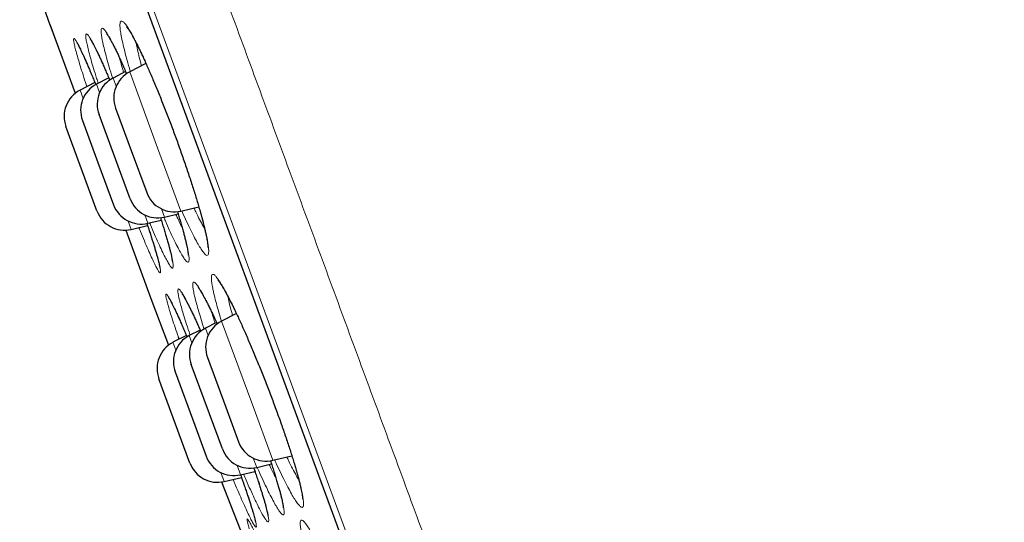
# Model space of a CAD drawing. Header units: millimetres. Extents: x 8 to 791, y 12 to 1717.
# Tile 153 of 256: x 66 to 83, y 1556 to 1564. Entities that reach past the tile are written whole.
import ezdxf

# ---------------------------------------------------------------- set-up
doc = ezdxf.new("R2010")
doc.units = ezdxf.units.MM

msp = doc.modelspace()

# ---------------------------------------------------------------- linework, layer by layer
at = {"color": 8, "linetype": 'Continuous', "lineweight": 0}
for p, q in [((80.978, 1530.583), (57.533, 1594.138)), ((57.75, 1593.26), (80.573, 1531.391)), ((66.766, 1564.085), (67.196, 1562.921)), ((67.892, 1563.04), (67.84, 1563.181)), ((68.121, 1563.285), (68.557, 1562.103)), ((67.558, 1563.077), (67.61, 1562.936)), ((67.329, 1562.833), (67.277, 1562.974)), ((68.557, 1562.103), (68.993, 1560.921)), ((68.378, 1560.854), (68.43, 1560.713)), ((68.712, 1560.817), (68.66, 1560.958)), ((68.149, 1560.609), (68.097, 1560.75)), ((68.053, 1560.596), (68.482, 1559.433)), ((69.789, 1559.476), (69.793, 1559.451)), ((69.684, 1559.049), (70.196, 1557.662)), ((69.454, 1558.804), (69.408, 1558.929)), ((68.905, 1558.559), (68.857, 1558.69)), ((69.135, 1558.804), (69.179, 1558.684)), ((70.196, 1557.662), (70.556, 1556.685)), ((70.281, 1556.565), (70.222, 1556.722)), ((69.729, 1556.326), (69.673, 1556.477)), ((69.947, 1556.602), (70.007, 1556.44))]:
    msp.add_line(p, q, dxfattribs=at)
at = {"color": 7, "linetype": 'Continuous', "lineweight": 30}
for p, q in [((57.756, 1593.239), (80.564, 1531.412)), ((66.481, 1564.881), (66.766, 1564.085)), ((66.768, 1564.081), (67.196, 1562.921)), ((68.398, 1563.428), (68.121, 1563.285)), ((67.765, 1563.184), (67.558, 1563.077)), ((68.052, 1563.291), (67.84, 1563.181)), ((67.53, 1563.104), (67.277, 1562.974)), ((67.881, 1562.667), (68.145, 1561.951)), ((68.128, 1561.131), (67.6, 1562.564)), ((67.565, 1560.923), (67.037, 1562.356)), ((67.318, 1562.46), (67.582, 1561.743)), ((68.145, 1561.951), (68.41, 1561.235)), ((67.582, 1561.743), (67.847, 1561.027)), ((68.993, 1560.921), (69.297, 1560.992)), ((68.712, 1560.817), (68.945, 1560.872)), ((68.149, 1560.609), (68.426, 1560.675)), ((68.43, 1560.713), (68.657, 1560.767)), ((68.053, 1560.596), (68.481, 1559.436)), ((68.482, 1559.433), (68.783, 1558.643)), ((69.936, 1559.179), (69.684, 1559.049)), ((69.598, 1559.026), (69.408, 1558.929)), ((69.318, 1558.898), (69.135, 1558.804)), ((69.086, 1558.808), (68.857, 1558.69)), ((69.697, 1556.878), (69.168, 1558.311)), ((69.444, 1558.432), (69.754, 1557.591)), ((68.895, 1558.186), (69.227, 1557.284)), ((69.146, 1556.639), (68.617, 1558.072)), ((69.754, 1557.591), (69.972, 1556.999)), ((69.227, 1557.284), (69.423, 1556.753)), ((70.556, 1556.685), (70.879, 1556.761)), ((70.007, 1556.44), (70.251, 1556.497)), ((70.281, 1556.565), (70.532, 1556.624)), ((69.681, 1556.317), (70.233, 1554.915)), ((69.729, 1556.326), (70.022, 1556.395))]:
    msp.add_line(p, q, dxfattribs=at)
for centre, start, end in [((67.237, 1564.254), 199.7752, 200.2488), ((68.069, 1562.737), 117.2488, 200.2488), ((68.35, 1562.841), 117.2488, 200.2488), ((67.787, 1562.633), 117.2488, 200.2488), ((67.506, 1562.529), 117.2488, 200.2488), ((68.879, 1561.408), 200.2488, 283.2488), ((68.316, 1561.2), 200.2488, 283.2488), ((68.597, 1561.304), 200.2488, 283.2488), ((68.034, 1561.096), 200.2488, 283.2488), ((68.95, 1559.61), 200.2488, 200.7223), ((69.913, 1558.605), 117.2488, 200.2488), ((69.637, 1558.484), 117.2488, 200.2488), ((69.086, 1558.245), 117.2488, 200.2488), ((69.364, 1558.359), 117.2488, 200.2488), ((70.441, 1557.172), 200.2488, 283.2488), ((70.166, 1557.051), 200.2488, 283.2488), ((69.615, 1556.812), 200.2488, 283.2488), ((69.892, 1556.926), 200.2488, 283.2488)]:
    msp.add_arc(centre, 0.5, start, end, dxfattribs=at)
at = {"color": 8, "linetype": 'Continuous', "lineweight": 0}
for points, knots in [([(105.212, 1539.954), (105.21, 1539.96), (105.206, 1539.972), (105.171, 1540.066), (105.115, 1540.217), (105.037, 1540.429), (104.938, 1540.699), (104.817, 1541.025), (104.677, 1541.406), (104.515, 1541.843), (104.333, 1542.338), (104.129, 1542.892), (103.903, 1543.503), (103.658, 1544.169), (103.393, 1544.887), (103.111, 1545.651), (102.812, 1546.46), (102.499, 1547.31), (102.169, 1548.205), (101.82, 1549.149), (101.454, 1550.141), (101.071, 1551.18), (100.673, 1552.258), (100.262, 1553.373), (99.841, 1554.516), (99.41, 1555.684), (98.971, 1556.874), (98.522, 1558.091), (98.061, 1559.341), (97.589, 1560.62), (97.106, 1561.929), (96.617, 1563.255), (96.122, 1564.597), (95.625, 1565.944), (95.127, 1567.293), (94.63, 1568.642), (94.13, 1569.996), (93.627, 1571.36), (93.12, 1572.733), (92.612, 1574.111), (92.105, 1575.484), (91.602, 1576.849), (91.105, 1578.195), (90.616, 1579.521), (90.136, 1580.823), (89.662, 1582.107), (89.193, 1583.379), (88.73, 1584.636), (88.273, 1585.874), (87.826, 1587.085), (87.391, 1588.265), (86.97, 1589.405), (86.565, 1590.504), (86.175, 1591.562), (85.799, 1592.581), (85.435, 1593.567), (85.085, 1594.516), (84.749, 1595.426), (84.43, 1596.29), (84.13, 1597.105), (83.849, 1597.866), (83.588, 1598.572), (83.348, 1599.224), (83.127, 1599.823), (82.924, 1600.372), (82.741, 1600.87), (82.577, 1601.313), (82.435, 1601.698), (82.315, 1602.025), (82.217, 1602.291), (82.141, 1602.497), (82.087, 1602.642), (82.054, 1602.733), (82.049, 1602.744), (82.047, 1602.75)], [0, 0, 0, 0, 0.013999, 0.027999, 0.041999, 0.055999, 0.069999, 0.083749, 0.097499, 0.111249, 0.124999, 0.138999, 0.152999, 0.166999, 0.180999, 0.194999, 0.208749, 0.222499, 0.236249, 0.249999, 0.263999, 0.277999, 0.291999, 0.305999, 0.319999, 0.333749, 0.347499, 0.361249, 0.374999, 0.388999, 0.402999, 0.416999, 0.430999, 0.444999, 0.458749, 0.4725, 0.48625, 0.5, 0.514, 0.528, 0.542, 0.556, 0.57, 0.58375, 0.5975, 0.61125, 0.625, 0.639, 0.653, 0.667, 0.681, 0.695, 0.70875, 0.7225, 0.73625, 0.75, 0.764, 0.778, 0.792, 0.806, 0.82, 0.83375, 0.8475, 0.86125, 0.875, 0.889, 0.903, 0.917, 0.931, 0.945, 0.95875, 0.9725, 0.98625, 1, 1, 1, 1]), ([(58.312, 1595.56), (58.314, 1595.554), (58.319, 1595.542), (58.355, 1595.443), (58.413, 1595.286), (58.495, 1595.065), (58.599, 1594.783), (58.725, 1594.442), (58.871, 1594.044), (59.04, 1593.588), (59.23, 1593.071), (59.443, 1592.494), (59.679, 1591.856), (59.935, 1591.161), (60.211, 1590.411), (60.506, 1589.613), (60.817, 1588.769), (61.145, 1587.881), (61.489, 1586.947), (61.853, 1585.961), (62.235, 1584.926), (62.635, 1583.841), (63.05, 1582.716), (63.48, 1581.552), (63.92, 1580.359), (64.369, 1579.14), (64.828, 1577.898), (65.296, 1576.627), (65.778, 1575.323), (66.27, 1573.987), (66.774, 1572.621), (67.285, 1571.237), (67.802, 1569.836), (68.321, 1568.429), (68.84, 1567.021), (69.36, 1565.613), (69.881, 1564.2), (70.406, 1562.775), (70.935, 1561.342), (71.466, 1559.904), (71.994, 1558.47), (72.52, 1557.045), (73.038, 1555.64), (73.549, 1554.257), (74.05, 1552.898), (74.545, 1551.557), (75.035, 1550.229), (75.518, 1548.917), (75.995, 1547.624), (76.462, 1546.361), (76.916, 1545.129), (77.355, 1543.938), (77.778, 1542.791), (78.186, 1541.687), (78.578, 1540.623), (78.958, 1539.594), (79.323, 1538.603), (79.674, 1537.653), (80.006, 1536.752), (80.32, 1535.9), (80.613, 1535.106), (80.885, 1534.369), (81.136, 1533.689), (81.367, 1533.063), (81.578, 1532.49), (81.77, 1531.971), (81.941, 1531.508), (82.089, 1531.105), (82.215, 1530.764), (82.317, 1530.487), (82.396, 1530.273), (82.453, 1530.118), (82.485, 1530.033), (82.498, 1529.997), (82.494, 1530.008), (82.494, 1530.008)], [0, 0, 0, 0, 0.014, 0.028, 0.042, 0.056, 0.07, 0.08375, 0.0975, 0.11125, 0.125, 0.139, 0.153, 0.167, 0.181, 0.195, 0.20875, 0.2225, 0.23625, 0.25, 0.264, 0.278, 0.292, 0.306, 0.32, 0.33375, 0.3475, 0.36125, 0.375, 0.389, 0.403, 0.417, 0.431, 0.445, 0.45875, 0.4725, 0.48625, 0.5, 0.514, 0.528, 0.542, 0.556, 0.57, 0.58375, 0.5975, 0.61125, 0.625, 0.639, 0.653, 0.666999, 0.680999, 0.694999, 0.708749, 0.722499, 0.736249, 0.749999, 0.763999, 0.777999, 0.791999, 0.805999, 0.819999, 0.833749, 0.847499, 0.861249, 0.874999, 0.888999, 0.902999, 0.916999, 0.930999, 0.944999, 0.958749, 0.972499, 0.986249, 0.999999, 1, 1, 1, 1]), ([(67.831, 1563.173), (67.825, 1563.194), (67.799, 1563.278), (67.76, 1563.409), (67.717, 1563.563), (67.683, 1563.698), (67.657, 1563.811), (67.641, 1563.903), (67.634, 1563.971), (67.637, 1564.013), (67.649, 1564.032), (67.67, 1564.025), (67.7, 1563.992), (67.739, 1563.936), (67.786, 1563.855), (67.841, 1563.751), (67.903, 1563.626), (67.97, 1563.479), (68.027, 1563.354), (68.061, 1563.273), (68.07, 1563.253)], [0, 0, 0, 0, 0.020223, 0.080104, 0.140175, 0.200056, 0.26001, 0.320157, 0.380114, 0.440016, 0.500109, 0.560011, 0.619882, 0.679944, 0.739816, 0.799808, 0.859992, 0.919982, 0.979764, 1, 1, 1, 1]), ([(68.133, 1563.291), (68.127, 1563.311), (68.102, 1563.393), (68.066, 1563.523), (68.025, 1563.679), (67.994, 1563.814), (67.971, 1563.929), (67.958, 1564.021), (67.954, 1564.091), (67.96, 1564.135), (67.975, 1564.154), (67.999, 1564.148), (68.033, 1564.117), (68.075, 1564.061), (68.125, 1563.982), (68.183, 1563.878), (68.247, 1563.754), (68.317, 1563.609), (68.392, 1563.445), (68.471, 1563.266), (68.553, 1563.073), (68.637, 1562.868), (68.723, 1562.654), (68.806, 1562.438), (68.886, 1562.224), (68.964, 1562.01), (69.04, 1561.793), (69.114, 1561.575), (69.184, 1561.365), (69.247, 1561.165), (69.303, 1560.977), (69.352, 1560.804), (69.393, 1560.649), (69.425, 1560.512), (69.448, 1560.396), (69.462, 1560.303), (69.467, 1560.233), (69.462, 1560.186), (69.447, 1560.165), (69.423, 1560.169), (69.39, 1560.198), (69.349, 1560.253), (69.299, 1560.331), (69.242, 1560.433), (69.178, 1560.557), (69.108, 1560.701), (69.05, 1560.824), (69.015, 1560.904), (69.006, 1560.924)], [0, 0, 0, 0, 0.007, 0.029429, 0.051929, 0.074358, 0.096825, 0.119364, 0.141833, 0.164299, 0.186837, 0.209303, 0.231752, 0.254273, 0.276723, 0.299218, 0.321785, 0.344279, 0.366686, 0.389164, 0.411569, 0.434014, 0.456531, 0.478975, 0.499959, 0.520944, 0.543335, 0.565797, 0.588188, 0.610571, 0.633024, 0.655407, 0.677814, 0.700292, 0.722698, 0.745102, 0.767574, 0.789975, 0.812454, 0.835005, 0.857484, 0.880021, 0.902632, 0.925169, 0.947605, 0.970113, 0.992549, 1, 1, 1, 1]), ([(67.394, 1563.034), (67.386, 1563.058), (67.357, 1563.144), (67.315, 1563.275), (67.269, 1563.425), (67.23, 1563.554), (67.201, 1563.663), (67.18, 1563.748), (67.168, 1563.809), (67.166, 1563.847), (67.173, 1563.859), (67.189, 1563.845), (67.214, 1563.807), (67.249, 1563.744), (67.291, 1563.657), (67.342, 1563.548), (67.399, 1563.417), (67.463, 1563.266), (67.512, 1563.148), (67.541, 1563.077), (67.545, 1563.067)], [0, 0, 0, 0, 0.023948, 0.084284, 0.144503, 0.204911, 0.265128, 0.325441, 0.385946, 0.44626, 0.506693, 0.567322, 0.627762, 0.68818, 0.748794, 0.809214, 0.869444, 0.929865, 0.990095, 1, 1, 1, 1]), ([(67.586, 1563.092), (67.577, 1563.12), (67.548, 1563.209), (67.507, 1563.345), (67.462, 1563.495), (67.427, 1563.626), (67.4, 1563.735), (67.382, 1563.821), (67.373, 1563.884), (67.374, 1563.923), (67.385, 1563.936), (67.404, 1563.924), (67.432, 1563.887), (67.47, 1563.825), (67.515, 1563.739), (67.568, 1563.631), (67.628, 1563.502), (67.695, 1563.351), (67.746, 1563.231), (67.777, 1563.157), (67.782, 1563.144)], [0, 0, 0, 0, 0.027352, 0.087142, 0.147079, 0.207207, 0.267143, 0.326971, 0.386987, 0.44681, 0.506795, 0.566971, 0.626957, 0.687098, 0.747434, 0.807577, 0.867458, 0.927528, 0.987408, 1, 1, 1, 1]), ([(68.23, 1563.78), (68.234, 1563.761), (68.243, 1563.708), (68.268, 1563.599), (68.295, 1563.487), (68.316, 1563.411), (68.322, 1563.388)], [0, 0, 0, 0, 0.192358, 0.523457, 0.855611, 1, 1, 1, 1]), ([(67.952, 1563.515), (67.955, 1563.504), (67.967, 1563.453), (67.989, 1563.372), (68.011, 1563.296), (68.018, 1563.273)], [0, 0, 0, 0, 0.160133, 0.741878, 1, 1, 1, 1]), ([(68.933, 1560.913), (68.939, 1560.893), (68.965, 1560.81), (69.004, 1560.678), (69.047, 1560.523), (69.082, 1560.388), (69.108, 1560.273), (69.125, 1560.181), (69.133, 1560.111), (69.131, 1560.066), (69.119, 1560.047), (69.099, 1560.052), (69.069, 1560.082), (69.031, 1560.137), (68.984, 1560.217), (68.93, 1560.319), (68.868, 1560.444), (68.801, 1560.589), (68.744, 1560.714), (68.709, 1560.797), (68.7, 1560.819)], [0, 0, 0, 0, 0.0195, 0.079216, 0.138981, 0.198936, 0.258699, 0.31843, 0.378348, 0.438072, 0.498017, 0.558152, 0.618096, 0.678172, 0.738441, 0.798517, 0.858307, 0.918287, 0.978077, 1, 1, 1, 1]), ([(68.907, 1560.863), (68.917, 1560.84), (68.95, 1560.767), (68.986, 1560.691), (69.01, 1560.645), (69.014, 1560.636)], [0, 0, 0, 0, 0.2726105, 0.8533891, 1, 1, 1, 1]), ([(69.213, 1560.973), (69.224, 1560.95), (69.258, 1560.878), (69.31, 1560.775), (69.361, 1560.677), (69.388, 1560.631), (69.398, 1560.615)], [0, 0, 0, 0, 0.151246, 0.48336, 0.814422, 1, 1, 1, 1]), ([(68.413, 1560.714), (68.422, 1560.686), (68.452, 1560.596), (68.496, 1560.461), (68.543, 1560.31), (68.581, 1560.18), (68.612, 1560.07), (68.633, 1559.983), (68.645, 1559.92), (68.648, 1559.881), (68.642, 1559.867), (68.626, 1559.879), (68.601, 1559.916), (68.568, 1559.977), (68.526, 1560.062), (68.476, 1560.17), (68.419, 1560.3), (68.356, 1560.448), (68.309, 1560.561), (68.286, 1560.617)], [0, 0, 0, 0, 0.027206, 0.088193, 0.148986, 0.20962, 0.270446, 0.331079, 0.391918, 0.452953, 0.513794, 0.574573, 0.635546, 0.696326, 0.757101, 0.818071, 0.878848, 0.939655, 1, 1, 1, 1]), ([(68.644, 1560.808), (68.654, 1560.777), (68.684, 1560.685), (68.726, 1560.547), (68.771, 1560.395), (68.807, 1560.263), (68.834, 1560.153), (68.853, 1560.065), (68.862, 1560.001), (68.862, 1559.961), (68.852, 1559.946), (68.833, 1559.957), (68.805, 1559.992), (68.769, 1560.052), (68.724, 1560.136), (68.671, 1560.243), (68.612, 1560.371), (68.545, 1560.52), (68.495, 1560.638), (68.465, 1560.71), (68.46, 1560.72)], [0, 0, 0, 0, 0.029283, 0.089442, 0.149412, 0.209262, 0.269303, 0.329154, 0.389062, 0.449161, 0.509072, 0.569065, 0.62925, 0.689244, 0.749215, 0.809377, 0.869349, 0.929316, 0.989476, 1, 1, 1, 1]), ([(69.547, 1559.542), (69.546, 1559.547), (69.536, 1559.591), (69.522, 1559.665), (69.511, 1559.748), (69.51, 1559.807), (69.519, 1559.84), (69.537, 1559.849), (69.566, 1559.833), (69.603, 1559.792), (69.65, 1559.726), (69.704, 1559.638), (69.766, 1559.526), (69.835, 1559.393), (69.909, 1559.241), (69.989, 1559.072), (70.072, 1558.888), (70.158, 1558.69), (70.245, 1558.482), (70.334, 1558.267), (70.422, 1558.046), (70.508, 1557.823), (70.591, 1557.601), (70.671, 1557.383), (70.746, 1557.17), (70.815, 1556.966), (70.878, 1556.773), (70.933, 1556.595), (70.98, 1556.432), (71.018, 1556.291), (71.046, 1556.171), (71.066, 1556.071), (71.077, 1555.988), (71.079, 1555.928), (71.071, 1555.892), (71.053, 1555.881), (71.025, 1555.895), (70.988, 1555.934), (70.943, 1555.999), (70.888, 1556.086), (70.827, 1556.196), (70.759, 1556.328), (70.684, 1556.479), (70.626, 1556.602), (70.592, 1556.678), (70.585, 1556.692)], [0, 0, 0, 0, 0.003147, 0.027389, 0.051708, 0.07595, 0.100203, 0.124534, 0.148788, 0.173026, 0.197343, 0.221583, 0.245874, 0.270243, 0.294535, 0.318735, 0.343012, 0.367211, 0.39145, 0.415767, 0.440006, 0.464157, 0.488384, 0.512535, 0.536719, 0.56098, 0.585164, 0.609324, 0.63356, 0.65772, 0.680131, 0.702543, 0.72689, 0.751313, 0.775657, 0.7999, 0.82422, 0.848461, 0.872776, 0.897168, 0.921482, 0.945734, 0.970063, 0.994314, 1, 1, 1, 1]), ([(69.235, 1559.433), (69.234, 1559.437), (69.224, 1559.479), (69.208, 1559.55), (69.195, 1559.628), (69.192, 1559.683), (69.199, 1559.712), (69.215, 1559.717), (69.241, 1559.697), (69.277, 1559.652), (69.321, 1559.583), (69.373, 1559.49), (69.433, 1559.375), (69.5, 1559.239), (69.56, 1559.113), (69.599, 1559.027), (69.611, 1558.999)], [0, 0, 0, 0, 0.0083645, 0.087711, 0.1673116, 0.2466607, 0.3260232, 0.4056402, 0.4850047, 0.5643005, 0.6438505, 0.723151, 0.8026218, 0.8823484, 0.9618204, 1, 1, 1, 1]), ([(68.779, 1559.302), (68.774, 1559.321), (68.763, 1559.359), (68.748, 1559.416), (68.737, 1559.468), (68.734, 1559.504), (68.741, 1559.515), (68.757, 1559.5), (68.783, 1559.461), (68.818, 1559.398), (68.861, 1559.31), (68.913, 1559.201), (68.972, 1559.069), (69.034, 1558.93), (69.078, 1558.827), (69.097, 1558.781)], [0, 0, 0, 0, 0.04974, 0.09948, 0.182602, 0.265985, 0.349099, 0.432277, 0.515714, 0.598883, 0.682303, 0.765987, 0.849403, 0.932733, 1, 1, 1, 1]), ([(68.979, 1559.363), (68.974, 1559.384), (68.963, 1559.424), (68.95, 1559.486), (68.94, 1559.543), (68.939, 1559.584), (68.947, 1559.601), (68.965, 1559.592), (68.992, 1559.559), (69.029, 1559.501), (69.074, 1559.419), (69.127, 1559.314), (69.188, 1559.188), (69.256, 1559.04), (69.304, 1558.934), (69.33, 1558.874), (69.33, 1558.874)], [0, 0, 0, 0, 0.049655, 0.09931, 0.180933, 0.262812, 0.344427, 0.426116, 0.50806, 0.589741, 0.671673, 0.753864, 0.835793, 0.917633, 0.999734, 1, 1, 1, 1]), ([(69.685, 1559.045), (69.676, 1559.071), (69.65, 1559.154), (69.614, 1559.28), (69.575, 1559.423), (69.557, 1559.502), (69.547, 1559.542)], [0, 0, 0, 0, 0.128702, 0.418858, 0.709853, 1, 1, 1, 1]), ([(69.149, 1558.811), (69.148, 1558.815), (69.126, 1558.88), (69.089, 1558.993), (69.043, 1559.14), (69.006, 1559.264), (68.988, 1559.33), (68.979, 1559.363)], [0, 0, 0, 0, 0.0165995, 0.2765488, 0.5356788, 0.7678389, 1, 1, 1, 1]), ([(69.387, 1558.914), (69.376, 1558.95), (69.345, 1559.043), (69.305, 1559.177), (69.264, 1559.317), (69.245, 1559.394), (69.235, 1559.433)], [0, 0, 0, 0, 0.169821, 0.446279, 0.723551, 1, 1, 1, 1]), ([(69.793, 1559.451), (69.801, 1559.414), (69.818, 1559.342), (69.844, 1559.238), (69.865, 1559.168), (69.871, 1559.146)], [0, 0, 0, 0, 0.406013, 0.813213, 1, 1, 1, 1]), ([(68.949, 1558.779), (68.93, 1558.834), (68.892, 1558.945), (68.846, 1559.086), (68.807, 1559.207), (68.788, 1559.27), (68.779, 1559.302)], [0, 0, 0, 0, 0.259147, 0.522622, 0.76131, 1, 1, 1, 1]), ([(69.519, 1559.195), (69.527, 1559.166), (69.542, 1559.11), (69.562, 1559.045), (69.572, 1559.013)], [0, 0, 0, 0, 0.519891, 1, 1, 1, 1]), ([(70.514, 1556.681), (70.521, 1556.66), (70.55, 1556.575), (70.592, 1556.44), (70.641, 1556.28), (70.681, 1556.142), (70.71, 1556.026), (70.732, 1555.928), (70.745, 1555.85), (70.749, 1555.793), (70.743, 1555.762), (70.727, 1555.755), (70.702, 1555.774), (70.667, 1555.817), (70.624, 1555.885), (70.572, 1555.976), (70.512, 1556.089), (70.446, 1556.224), (70.373, 1556.378), (70.32, 1556.494), (70.291, 1556.561), (70.288, 1556.567)], [0, 0, 0, 0, 0.019147, 0.076798, 0.134633, 0.192284, 0.24577, 0.299254, 0.357311, 0.415552, 0.473602, 0.531408, 0.589396, 0.647198, 0.705166, 0.76332, 0.821287, 0.879105, 0.937107, 0.994925, 1, 1, 1, 1]), ([(70.794, 1556.741), (70.803, 1556.721), (70.838, 1556.649), (70.892, 1556.543), (70.951, 1556.431), (70.985, 1556.374), (70.999, 1556.349)], [0, 0, 0, 0, 0.125105, 0.439543, 0.752985, 1, 1, 1, 1]), ([(70.23, 1556.559), (70.249, 1556.506), (70.288, 1556.391), (70.339, 1556.235), (70.384, 1556.09), (70.422, 1555.962), (70.452, 1555.852), (70.473, 1555.762), (70.485, 1555.695), (70.487, 1555.653), (70.479, 1555.635), (70.462, 1555.642), (70.435, 1555.674), (70.399, 1555.731), (70.354, 1555.811), (70.302, 1555.914), (70.241, 1556.039), (70.174, 1556.184), (70.112, 1556.322), (70.072, 1556.417), (70.057, 1556.451)], [0, 0, 0, 0, 0.049446, 0.107016, 0.161484, 0.215952, 0.273613, 0.331461, 0.389125, 0.446773, 0.504605, 0.562254, 0.62004, 0.678011, 0.735797, 0.793554, 0.851495, 0.909252, 0.967073, 1, 1, 1, 1]), ([(70.495, 1556.615), (70.501, 1556.603), (70.53, 1556.539), (70.569, 1556.459), (70.599, 1556.399), (70.609, 1556.38)], [0, 0, 0, 0, 0.139842, 0.716088, 1, 1, 1, 1]), ([(70.006, 1556.439), (70.026, 1556.384), (70.067, 1556.267), (70.12, 1556.112), (70.167, 1555.971), (70.206, 1555.847), (70.237, 1555.742), (70.26, 1555.657), (70.273, 1555.595), (70.277, 1555.558), (70.27, 1555.546), (70.255, 1555.559), (70.23, 1555.597), (70.195, 1555.659), (70.152, 1555.744), (70.101, 1555.853), (70.042, 1555.982), (69.976, 1556.132), (69.921, 1556.259), (69.887, 1556.341), (69.879, 1556.361)], [0, 0, 0, 0, 0.053292, 0.111507, 0.166599, 0.221691, 0.279969, 0.338434, 0.396714, 0.454976, 0.513423, 0.571685, 0.63006, 0.68862, 0.746995, 0.805375, 0.863941, 0.922321, 0.980755, 1, 1, 1, 1]), ([(70.155, 1555.522), (70.15, 1555.539), (70.14, 1555.572), (70.126, 1555.621), (70.116, 1555.665), (70.115, 1555.69), (70.123, 1555.692), (70.142, 1555.667), (70.17, 1555.619), (70.207, 1555.547), (70.254, 1555.451), (70.309, 1555.333), (70.371, 1555.194), (70.422, 1555.081), (70.453, 1555.01), (70.458, 1554.996)], [0, 0, 0, 0, 0.05144, 0.102881, 0.190378, 0.27815, 0.36564, 0.453201, 0.541035, 0.628588, 0.716418, 0.804528, 0.892355, 0.980108, 1, 1, 1, 1]), ([(71.057, 1555.39), (71.056, 1555.394), (71.046, 1555.437), (71.031, 1555.507), (71.02, 1555.585), (71.019, 1555.639), (71.028, 1555.668), (71.048, 1555.673), (71.077, 1555.653), (71.116, 1555.608), (71.164, 1555.538), (71.22, 1555.446), (71.284, 1555.332), (71.355, 1555.196), (71.432, 1555.042), (71.515, 1554.871), (71.601, 1554.685), (71.689, 1554.487), (71.78, 1554.279), (71.872, 1554.063), (71.963, 1553.843), (72.052, 1553.621), (72.138, 1553.401), (72.22, 1553.184), (72.298, 1552.974), (72.369, 1552.773), (72.434, 1552.584), (72.491, 1552.409), (72.54, 1552.25), (72.579, 1552.113), (72.608, 1551.998), (72.629, 1551.901), (72.64, 1551.823), (72.642, 1551.767), (72.634, 1551.736), (72.615, 1551.73), (72.586, 1551.748), (72.548, 1551.791), (72.501, 1551.859), (72.445, 1551.95), (72.381, 1552.063), (72.31, 1552.197), (72.233, 1552.35), (72.17, 1552.482), (72.13, 1552.567), (72.12, 1552.589)], [0, 0, 0, 0, 0.002836, 0.026997, 0.051235, 0.075396, 0.099568, 0.123818, 0.147991, 0.172155, 0.196396, 0.220562, 0.244788, 0.269093, 0.293319, 0.317464, 0.341686, 0.36583, 0.390018, 0.414284, 0.438472, 0.46257, 0.486744, 0.510841, 0.534963, 0.559163, 0.583286, 0.607374, 0.631538, 0.655626, 0.677961, 0.700294, 0.724563, 0.748907, 0.773172, 0.797336, 0.821576, 0.845739, 0.869982, 0.894303, 0.918546, 0.942736, 0.967003, 0.991192, 1, 1, 1, 1])]:
    msp.add_open_spline(points, degree=3, knots=knots, dxfattribs=at)
at = {"color": 7, "linetype": 'Continuous', "lineweight": 30}
for points, knots in [([(68.068, 1564.053), (68.067, 1564.053), (68.067, 1564.053), (68.071, 1564.048), (68.079, 1564.039), (68.091, 1564.022), (68.107, 1563.999), (68.127, 1563.968), (68.15, 1563.93), (68.176, 1563.884), (68.204, 1563.831), (68.235, 1563.772), (68.268, 1563.707), (68.302, 1563.635), (68.338, 1563.559), (68.376, 1563.478), (68.415, 1563.391), (68.455, 1563.3), (68.496, 1563.204), (68.539, 1563.103), (68.582, 1562.999), (68.626, 1562.892), (68.67, 1562.782), (68.715, 1562.67), (68.759, 1562.556), (68.803, 1562.441), (68.847, 1562.326), (68.89, 1562.21), (68.932, 1562.095), (68.973, 1561.98), (69.014, 1561.865), (69.053, 1561.751), (69.092, 1561.637), (69.129, 1561.526), (69.165, 1561.416), (69.2, 1561.309), (69.233, 1561.205), (69.263, 1561.105), (69.292, 1561.009), (69.318, 1560.918), (69.342, 1560.832), (69.364, 1560.751), (69.383, 1560.676), (69.4, 1560.606), (69.415, 1560.542), (69.427, 1560.485), (69.436, 1560.434), (69.443, 1560.39), (69.448, 1560.355), (69.45, 1560.33), (69.451, 1560.313), (69.451, 1560.303), (69.451, 1560.302), (69.451, 1560.302)], [0, 0, 0, 0, 0.005857, 0.018501, 0.032748, 0.048564, 0.065783, 0.084156, 0.103407, 0.123288, 0.143593, 0.164165, 0.184885, 0.205669, 0.226434, 0.247092, 0.267969, 0.28901, 0.310194, 0.331494, 0.352885, 0.374335, 0.395817, 0.417292, 0.438732, 0.460114, 0.48142, 0.502636, 0.523691, 0.544737, 0.565903, 0.587176, 0.608536, 0.629961, 0.651425, 0.672894, 0.694333, 0.715711, 0.737003, 0.758181, 0.779225, 0.800074, 0.820716, 0.841411, 0.862104, 0.882718, 0.903147, 0.92325, 0.942827, 0.959582, 0.975044, 0.988981, 1, 1, 1, 1]), ([(67.448, 1563.849), (67.448, 1563.849), (67.448, 1563.85), (67.451, 1563.846), (67.457, 1563.837), (67.467, 1563.821), (67.48, 1563.799), (67.497, 1563.768), (67.517, 1563.73), (67.54, 1563.685), (67.565, 1563.633), (67.593, 1563.575), (67.623, 1563.511), (67.654, 1563.44), (67.688, 1563.364), (67.724, 1563.282), (67.755, 1563.208), (67.775, 1563.161), (67.782, 1563.144)], [0, 0, 0, 0, 0.011819, 0.055617, 0.106068, 0.162983, 0.2255, 0.292369, 0.362308, 0.434244, 0.507384, 0.581084, 0.654807, 0.729573, 0.805107, 0.881273, 0.957944, 1, 1, 1, 1]), ([(67.727, 1563.938), (67.727, 1563.938), (67.726, 1563.939), (67.729, 1563.936), (67.735, 1563.928), (67.745, 1563.914), (67.758, 1563.893), (67.776, 1563.865), (67.796, 1563.829), (67.82, 1563.786), (67.846, 1563.735), (67.875, 1563.678), (67.906, 1563.614), (67.939, 1563.545), (67.973, 1563.47), (68.009, 1563.39), (68.041, 1563.318), (68.061, 1563.27), (68.069, 1563.252)], [0, 0, 0, 0, 0.004306, 0.047571, 0.09707, 0.152868, 0.214431, 0.280792, 0.350826, 0.423485, 0.497907, 0.573437, 0.649592, 0.72603, 0.802476, 0.878386, 0.954814, 1, 1, 1, 1]), ([(67.223, 1563.783), (67.223, 1563.783), (67.223, 1563.783), (67.226, 1563.778), (67.233, 1563.767), (67.243, 1563.749), (67.257, 1563.724), (67.273, 1563.691), (67.293, 1563.65), (67.315, 1563.603), (67.34, 1563.548), (67.367, 1563.488), (67.396, 1563.421), (67.427, 1563.349), (67.46, 1563.271), (67.495, 1563.187), (67.524, 1563.119), (67.54, 1563.077), (67.545, 1563.066)], [0, 0, 0, 0, 0.023089, 0.067776, 0.119717, 0.178383, 0.242528, 0.310638, 0.381345, 0.45362, 0.526757, 0.600159, 0.673554, 0.747878, 0.822862, 0.898391, 0.974354, 1, 1, 1, 1]), ([(68.932, 1560.913), (68.941, 1560.885), (68.959, 1560.826), (68.984, 1560.741), (69.008, 1560.658), (69.03, 1560.58), (69.049, 1560.508), (69.066, 1560.441), (69.081, 1560.381), (69.093, 1560.326), (69.103, 1560.279), (69.11, 1560.239), (69.115, 1560.208), (69.117, 1560.186), (69.118, 1560.174), (69.118, 1560.168), (69.118, 1560.169), (69.118, 1560.169)], [0, 0, 0, 0, 0.069176, 0.14666, 0.223616, 0.299585, 0.375559, 0.451705, 0.52778, 0.603469, 0.678345, 0.751801, 0.822982, 0.882516, 0.936492, 0.984137, 1, 1, 1, 1]), ([(68.413, 1560.714), (68.414, 1560.71), (68.425, 1560.676), (68.446, 1560.613), (68.474, 1560.526), (68.5, 1560.444), (68.525, 1560.366), (68.547, 1560.294), (68.566, 1560.227), (68.584, 1560.166), (68.599, 1560.112), (68.611, 1560.065), (68.621, 1560.025), (68.628, 1559.995), (68.632, 1559.974), (68.633, 1559.962), (68.634, 1559.957), (68.634, 1559.958), (68.634, 1559.958)], [0, 0, 0, 0, 0.007785, 0.082886, 0.158448, 0.234402, 0.310649, 0.387057, 0.463407, 0.539449, 0.614885, 0.689328, 0.762233, 0.832793, 0.891182, 0.94258, 0.988189, 1, 1, 1, 1]), ([(68.644, 1560.808), (68.644, 1560.807), (68.655, 1560.775), (68.674, 1560.714), (68.701, 1560.627), (68.726, 1560.544), (68.749, 1560.466), (68.77, 1560.393), (68.789, 1560.325), (68.805, 1560.264), (68.819, 1560.209), (68.83, 1560.161), (68.838, 1560.123), (68.843, 1560.093), (68.846, 1560.072), (68.848, 1560.06), (68.848, 1560.054), (68.848, 1560.054), (68.848, 1560.054)], [0, 0, 0, 0, 0.001564, 0.077389, 0.153707, 0.230408, 0.307392, 0.384516, 0.461533, 0.538182, 0.614134, 0.688961, 0.762072, 0.825485, 0.884317, 0.937231, 0.983598, 1, 1, 1, 1]), ([(68.286, 1560.617), (68.286, 1560.617), (68.283, 1560.624), (68.28, 1560.632), (68.277, 1560.64)], [0, 0, 0, 0, 0.085997, 1, 1, 1, 1]), ([(69.623, 1559.748), (69.623, 1559.748), (69.623, 1559.748), (69.628, 1559.742), (69.638, 1559.73), (69.651, 1559.712), (69.668, 1559.686), (69.689, 1559.654), (69.713, 1559.613), (69.74, 1559.566), (69.77, 1559.511), (69.803, 1559.449), (69.838, 1559.381), (69.875, 1559.307), (69.913, 1559.228), (69.953, 1559.144), (69.994, 1559.055), (70.036, 1558.963), (70.079, 1558.868), (70.122, 1558.769), (70.166, 1558.667), (70.211, 1558.56), (70.257, 1558.451), (70.303, 1558.339), (70.349, 1558.225), (70.395, 1558.109), (70.441, 1557.993), (70.486, 1557.876), (70.531, 1557.759), (70.574, 1557.643), (70.617, 1557.528), (70.658, 1557.416), (70.697, 1557.305), (70.735, 1557.197), (70.771, 1557.091), (70.806, 1556.987), (70.84, 1556.885), (70.871, 1556.787), (70.901, 1556.693), (70.928, 1556.603), (70.953, 1556.518), (70.976, 1556.438), (70.996, 1556.363), (71.013, 1556.295), (71.028, 1556.234), (71.04, 1556.179), (71.05, 1556.132), (71.056, 1556.092), (71.06, 1556.061), (71.063, 1556.039), (71.063, 1556.026), (71.063, 1556.02), (71.063, 1556.02), (71.063, 1556.02)], [0, 0, 0, 0, 0.009308, 0.022456, 0.037107, 0.053253, 0.070216, 0.088415, 0.107572, 0.12747, 0.147921, 0.168772, 0.189897, 0.211188, 0.232556, 0.253909, 0.275177, 0.296311, 0.317275, 0.338092, 0.35909, 0.380276, 0.401624, 0.423105, 0.444684, 0.466324, 0.487985, 0.50962, 0.531193, 0.552676, 0.574044, 0.595282, 0.616334, 0.637385, 0.658554, 0.679818, 0.70116, 0.722556, 0.743978, 0.765381, 0.786726, 0.807972, 0.829071, 0.849973, 0.870619, 0.890925, 0.910887, 0.930524, 0.949644, 0.965929, 0.980894, 0.994337, 1, 1, 1, 1]), ([(69.01, 1559.519), (69.011, 1559.518), (69.011, 1559.518), (69.016, 1559.511), (69.024, 1559.499), (69.036, 1559.479), (69.052, 1559.452), (69.071, 1559.418), (69.094, 1559.376), (69.119, 1559.326), (69.147, 1559.27), (69.177, 1559.207), (69.209, 1559.139), (69.244, 1559.065), (69.28, 1558.986), (69.308, 1558.922), (69.325, 1558.883), (69.329, 1558.873)], [0, 0, 0, 0, 0.035857, 0.083955, 0.139275, 0.20138, 0.269218, 0.341501, 0.41701, 0.494745, 0.573931, 0.653974, 0.734419, 0.814863, 0.894993, 0.974617, 1, 1, 1, 1]), ([(69.285, 1559.625), (69.285, 1559.625), (69.285, 1559.625), (69.289, 1559.62), (69.297, 1559.61), (69.308, 1559.593), (69.324, 1559.569), (69.343, 1559.537), (69.365, 1559.499), (69.39, 1559.452), (69.419, 1559.399), (69.449, 1559.338), (69.483, 1559.271), (69.518, 1559.198), (69.555, 1559.119), (69.586, 1559.053), (69.605, 1559.011), (69.61, 1558.999)], [0, 0, 0, 0, 0.023926, 0.072782, 0.128021, 0.18924, 0.255751, 0.325439, 0.399167, 0.475915, 0.554917, 0.63556, 0.717348, 0.799868, 0.88277, 0.965725, 1, 1, 1, 1]), ([(68.788, 1559.443), (68.788, 1559.444), (68.788, 1559.444), (68.791, 1559.439), (68.797, 1559.43), (68.807, 1559.413), (68.82, 1559.389), (68.836, 1559.357), (68.856, 1559.317), (68.879, 1559.27), (68.905, 1559.216), (68.933, 1559.156), (68.963, 1559.089), (68.995, 1559.017), (69.029, 1558.939), (69.063, 1558.861), (69.086, 1558.806), (69.097, 1558.781)], [0, 0, 0, 0, 0.017262, 0.060666, 0.112045, 0.170937, 0.236288, 0.306625, 0.380541, 0.456906, 0.534886, 0.613862, 0.693369, 0.773039, 0.8525, 0.931543, 1, 1, 1, 1]), ([(68.961, 1558.743), (68.957, 1558.755), (68.953, 1558.767), (68.949, 1558.778), (68.949, 1558.779)], [0, 0, 0, 0, 0.9016136, 1, 1, 1, 1]), ([(70.513, 1556.681), (70.514, 1556.68), (70.525, 1556.647), (70.545, 1556.584), (70.575, 1556.492), (70.602, 1556.405), (70.626, 1556.324), (70.649, 1556.248), (70.669, 1556.177), (70.686, 1556.114), (70.7, 1556.057), (70.712, 1556.007), (70.721, 1555.964), (70.727, 1555.93), (70.731, 1555.905), (70.732, 1555.889), (70.733, 1555.879), (70.733, 1555.878), (70.733, 1555.877)], [0, 0, 0, 0, 0.000949, 0.07562, 0.150328, 0.224924, 0.299274, 0.37323, 0.446631, 0.519294, 0.590997, 0.661305, 0.73069, 0.798676, 0.857664, 0.912264, 0.961389, 1, 1, 1, 1]), ([(70.23, 1556.559), (70.233, 1556.551), (70.247, 1556.509), (70.271, 1556.439), (70.301, 1556.348), (70.329, 1556.263), (70.354, 1556.182), (70.377, 1556.108), (70.398, 1556.039), (70.416, 1555.977), (70.432, 1555.92), (70.445, 1555.87), (70.455, 1555.827), (70.463, 1555.793), (70.468, 1555.768), (70.47, 1555.751), (70.471, 1555.741), (70.471, 1555.74), (70.471, 1555.739)], [0, 0, 0, 0, 0.017906, 0.091084, 0.164036, 0.23666, 0.308861, 0.380545, 0.45144, 0.522127, 0.592699, 0.66289, 0.732295, 0.800299, 0.859089, 0.913231, 0.961426, 1, 1, 1, 1]), ([(70.007, 1556.437), (70.012, 1556.422), (70.029, 1556.375), (70.055, 1556.3), (70.085, 1556.211), (70.114, 1556.128), (70.14, 1556.05), (70.163, 1555.978), (70.184, 1555.912), (70.203, 1555.852), (70.219, 1555.798), (70.233, 1555.75), (70.244, 1555.71), (70.252, 1555.678), (70.257, 1555.655), (70.26, 1555.64), (70.261, 1555.633), (70.261, 1555.633), (70.261, 1555.633)], [0, 0, 0, 0, 0.032494, 0.105675, 0.17864, 0.251292, 0.323544, 0.395309, 0.466344, 0.53725, 0.608088, 0.678592, 0.748347, 0.8167, 0.875309, 0.928575, 0.97492, 1, 1, 1, 1])]:
    msp.add_open_spline(points, degree=3, knots=knots, dxfattribs=at)

doc.saveas('drawing.dxf')
